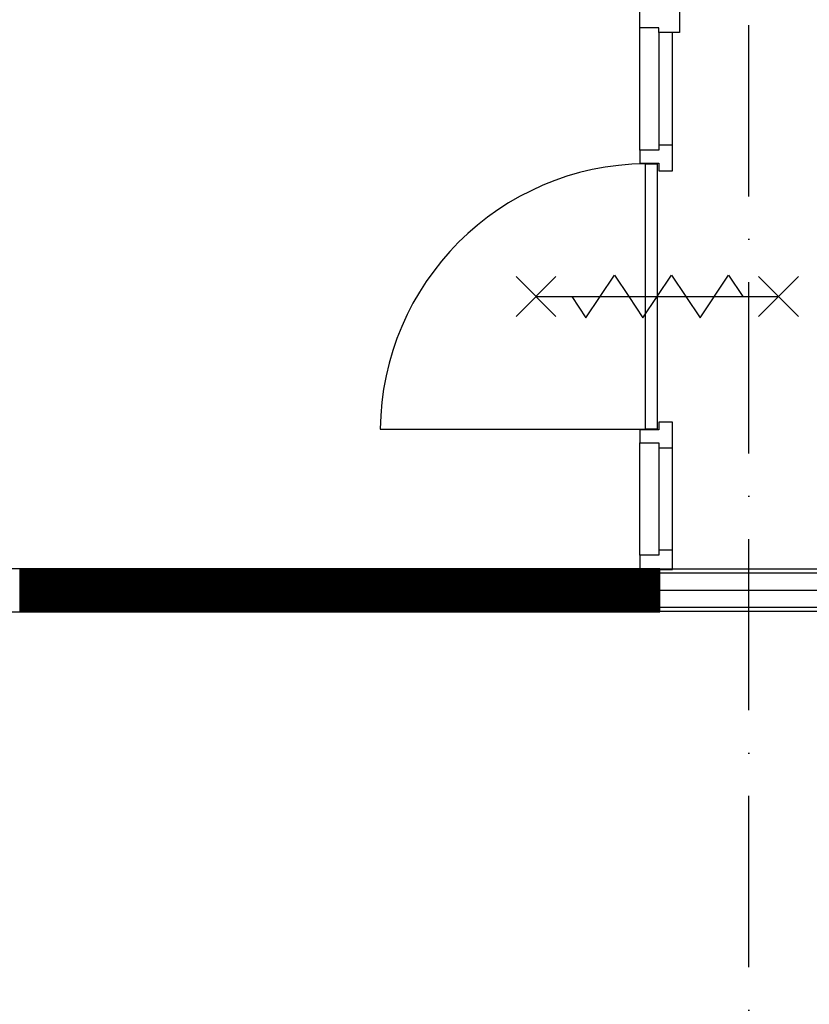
# Model space of a CAD drawing. Header units: millimetres. Extents: x -6587 to 112313, y 244 to 84344.
# Tile 13 of 54: x 22243 to 25011, y 36656 to 40106. Entities that reach past the tile are written whole.
import ezdxf

# ---------------------------------------------------------------- set-up
doc = ezdxf.new("R2010")
doc.units = ezdxf.units.MM
doc.header["$LTSCALE"] = 100
doc.linetypes.add('DASHDOT', pattern=[9, 6, -1.5, 0, -1.5])
for name, color, linetype in [('AL$7----_STRAMIEN', 1, 'DASHDOT'), ('AL28----_KONSTRUKTIE', 3, 'CONTINUOUS'), ('AL32----_DRAAIRICHTING', 1, 'CONTINUOUS'), ('ALXA1---_RASTER50', 12, 'CONTINUOUS'), ('ALXAB---_PREFABBETON', 1, 'CONTINUOUS'), ('LIJN025', 10, 'CONTINUOUS')]:
    doc.layers.add(name, color=color, linetype=linetype)

# ---------------------------------------------------------------- blocks, each defined once
blk = doc.blocks.new('A$Cb38f1ce1')
at = {"layer": 'AL$7----_STRAMIEN', "color": 1}
blk.add_lwpolyline([(21547.7, 1456.2), (21547.7, 70088.1)], dxfattribs=at)
at = {"layer": 'AL28----_KONSTRUKTIE', "color": 8}
for p, q in [((21235.4, 31655), (14437.7, 31655)), ((21235.4, 31655), (14437.7, 31655)), ((14437.7, 31505), (21235.4, 31505)), ((14437.7, 31505), (21235.4, 31505))]:
    blk.add_line(p, q, dxfattribs=at)
at = {"layer": 'AL32----_DRAAIRICHTING', "color": 8}
for p, q in [((21165.7, 33551), (21165.7, 33607)), ((21304.7, 33624), (21304.7, 33534)), ((21232.7, 33551), (21165.7, 33551)), ((21165.7, 33122), (21165.7, 33551)), ((21232.7, 33534), (21232.7, 33551)), ((21232.7, 33534), (21232.7, 33139)), ((21304.7, 33534), (21232.7, 33534)), ((21279.7, 33139), (21279.7, 33534)), ((21232.7, 33122), (21165.7, 33122)), ((21165.7, 33122), (21165.7, 33076)), ((21279.7, 33139), (21232.7, 33139)), ((21232.7, 33139), (21232.7, 33122)), ((21279.7, 33049), (21279.7, 33139)), ((21165.7, 33076), (21232.7, 33076)), ((21185.7, 33074), (21226.7, 33074)), ((21185.7, 32144), (21185.7, 33074)), ((21226.7, 33074), (21226.7, 32144)), ((21232.7, 33076), (21232.7, 33049)), ((21232.7, 33049), (21279.7, 33049)), ((21279.7, 32169), (21232.7, 32169)), ((21232.7, 32169), (21232.7, 32142)), ((21279.7, 32079), (21279.7, 32169)), ((20255.7, 32144), (21185.7, 32144)), ((21232.7, 32142), (21165.7, 32142)), ((21165.7, 32142), (21165.7, 32096)), ((21226.7, 32144), (21185.7, 32144)), ((21165.7, 32096), (21232.7, 32096)), ((21165.7, 31703), (21165.7, 32096)), ((21232.7, 32096), (21232.7, 32079)), ((21232.7, 32079), (21232.7, 31720)), ((21232.7, 32079), (21279.7, 32079)), ((21279.7, 31720), (21279.7, 32079)), ((21232.7, 31703), (21165.7, 31703)), ((21165.7, 31703), (21165.7, 31653)), ((21279.7, 31720), (21232.7, 31720)), ((21232.7, 31720), (21232.7, 31703)), ((21279.7, 31653), (21279.7, 31720)), ((19930.8, 31655), (19930.8, 31505)), ((19932.8, 31655), (19932.8, 31505)), ((19934.8, 31655), (19934.8, 31505)), ((19936.8, 31655), (19936.8, 31505)), ((19938.8, 31655), (19938.8, 31505)), ((19940.8, 31655), (19940.8, 31505)), ((19942.8, 31655), (19942.8, 31505)), ((19944.8, 31655), (19944.8, 31505)), ((19946.8, 31655), (19946.8, 31505)), ((19948.8, 31655), (19948.8, 31505)), ((19950.8, 31655), (19950.8, 31505)), ((19952.8, 31655), (19952.8, 31505)), ((19954.8, 31655), (19954.8, 31505)), ((19956.8, 31655), (19956.8, 31505)), ((19958.8, 31655), (19958.8, 31505)), ((19960.8, 31655), (19960.8, 31505)), ((19962.8, 31655), (19962.8, 31505)), ((19964.8, 31655), (19964.8, 31505)), ((19966.8, 31655), (19966.8, 31505)), ((19968.8, 31655), (19968.8, 31505)), ((19970.8, 31655), (19970.8, 31505)), ((19972.8, 31655), (19972.8, 31505)), ((19974.8, 31655), (19974.8, 31505)), ((19976.8, 31655), (19976.8, 31505)), ((19978.8, 31655), (19978.8, 31505)), ((19980.8, 31655), (19980.8, 31505)), ((19982.8, 31655), (19982.8, 31505)), ((19984.8, 31655), (19984.8, 31505)), ((19986.8, 31655), (19986.8, 31505)), ((19988.8, 31655), (19988.8, 31505)), ((19990.8, 31655), (19990.8, 31505)), ((19992.8, 31655), (19992.8, 31505)), ((19994.8, 31655), (19994.8, 31505)), ((19996.8, 31655), (19996.8, 31505)), ((19998.8, 31655), (19998.8, 31505)), ((20000.8, 31655), (20000.8, 31505)), ((20002.8, 31655), (20002.8, 31505)), ((20004.8, 31655), (20004.8, 31505)), ((20006.8, 31655), (20006.8, 31505)), ((20008.8, 31655), (20008.8, 31505)), ((20010.8, 31655), (20010.8, 31505)), ((20012.8, 31655), (20012.8, 31505)), ((20014.8, 31655), (20014.8, 31505)), ((20016.8, 31655), (20016.8, 31505)), ((20018.8, 31655), (20018.8, 31505)), ((20020.8, 31655), (20020.8, 31505)), ((20022.8, 31655), (20022.8, 31505)), ((20024.8, 31655), (20024.8, 31505)), ((20026.8, 31655), (20026.8, 31505)), ((20028.8, 31655), (20028.8, 31505)), ((20030.8, 31655), (20030.8, 31505)), ((20032.8, 31655), (20032.8, 31505)), ((20034.8, 31655), (20034.8, 31505)), ((20036.8, 31655), (20036.8, 31505)), ((20038.8, 31655), (20038.8, 31505)), ((20040.8, 31655), (20040.8, 31505)), ((20042.8, 31655), (20042.8, 31505)), ((20044.8, 31655), (20044.8, 31505)), ((20046.8, 31655), (20046.8, 31505)), ((20048.8, 31655), (20048.8, 31505)), ((20050.8, 31655), (20050.8, 31505)), ((20052.8, 31655), (20052.8, 31505)), ((20054.8, 31655), (20054.8, 31505)), ((20056.8, 31655), (20056.8, 31505)), ((20058.8, 31655), (20058.8, 31505)), ((20060.8, 31655), (20060.8, 31505)), ((20062.8, 31655), (20062.8, 31505)), ((20064.8, 31655), (20064.8, 31505)), ((20066.8, 31655), (20066.8, 31505)), ((20068.8, 31655), (20068.8, 31505)), ((20070.8, 31655), (20070.8, 31505)), ((20072.8, 31655), (20072.8, 31505)), ((20074.8, 31655), (20074.8, 31505)), ((20076.8, 31655), (20076.8, 31505)), ((20078.8, 31655), (20078.8, 31505)), ((20080.8, 31655), (20080.8, 31505)), ((20082.8, 31655), (20082.8, 31505)), ((20084.8, 31655), (20084.8, 31505)), ((20086.8, 31655), (20086.8, 31505)), ((20088.8, 31655), (20088.8, 31505)), ((20090.8, 31655), (20090.8, 31505)), ((20092.8, 31655), (20092.8, 31505)), ((20094.8, 31655), (20094.8, 31505)), ((20096.8, 31655), (20096.8, 31505)), ((20098.8, 31655), (20098.8, 31505)), ((20100.8, 31655), (20100.8, 31505)), ((20102.8, 31655), (20102.8, 31505)), ((20104.8, 31655), (20104.8, 31505)), ((20106.8, 31655), (20106.8, 31505)), ((20108.8, 31655), (20108.8, 31505)), ((20110.8, 31655), (20110.8, 31505)), ((20112.8, 31655), (20112.8, 31505)), ((20114, 31655), (20264, 31505)), ((20114, 31655), (20264, 31505)), ((20114.8, 31655), (20114.8, 31505)), ((20116.8, 31655), (20116.8, 31505)), ((20118.8, 31655), (20118.8, 31505)), ((20120.8, 31655), (20120.8, 31505)), ((20122.8, 31655), (20122.8, 31505)), ((20124.8, 31655), (20124.8, 31505)), ((20126.8, 31655), (20126.8, 31505)), ((20128.8, 31655), (20128.8, 31505)), ((20130.8, 31655), (20130.8, 31505)), ((20132.8, 31655), (20132.8, 31505)), ((20134.8, 31655), (20134.8, 31505)), ((20136.8, 31655), (20136.8, 31505)), ((20138.8, 31655), (20138.8, 31505)), ((20140.8, 31655), (20140.8, 31505)), ((20142.8, 31655), (20142.8, 31505)), ((20144.8, 31655), (20144.8, 31505)), ((20146.8, 31655), (20146.8, 31505)), ((20148.8, 31655), (20148.8, 31505)), ((20150.8, 31655), (20150.8, 31505)), ((20152.8, 31655), (20152.8, 31505)), ((20154.8, 31655), (20154.8, 31505)), ((20156.8, 31655), (20156.8, 31505)), ((20158.8, 31655), (20158.8, 31505)), ((20160.8, 31655), (20160.8, 31505)), ((20162.8, 31655), (20162.8, 31505)), ((20164.8, 31655), (20164.8, 31505)), ((20166.8, 31655), (20166.8, 31505)), ((20168.8, 31655), (20168.8, 31505)), ((20170.8, 31655), (20170.8, 31505)), ((20172.8, 31655), (20172.8, 31505)), ((20174.8, 31655), (20174.8, 31505)), ((20176.8, 31655), (20176.8, 31505)), ((20178.8, 31655), (20178.8, 31505)), ((20180.8, 31655), (20180.8, 31505)), ((20182.8, 31655), (20182.8, 31505)), ((20184.8, 31655), (20184.8, 31505)), ((20186.8, 31655), (20186.8, 31505)), ((20188.8, 31655), (20188.8, 31505)), ((20190.8, 31655), (20190.8, 31505)), ((20192.8, 31655), (20192.8, 31505)), ((20194.8, 31655), (20194.8, 31505)), ((20196.8, 31655), (20196.8, 31505)), ((20198.8, 31655), (20198.8, 31505)), ((20200.8, 31655), (20200.8, 31505)), ((20202.8, 31655), (20202.8, 31505)), ((20204.8, 31655), (20204.8, 31505)), ((20206.8, 31655), (20206.8, 31505)), ((20208.8, 31655), (20208.8, 31505)), ((20210.8, 31655), (20210.8, 31505)), ((20212.8, 31655), (20212.8, 31505)), ((20214.8, 31655), (20214.8, 31505)), ((20216.8, 31655), (20216.8, 31505)), ((20218.8, 31655), (20218.8, 31505)), ((20220.8, 31655), (20220.8, 31505)), ((20222.8, 31655), (20222.8, 31505)), ((20224.8, 31655), (20224.8, 31505)), ((20226.8, 31655), (20226.8, 31505)), ((20228.8, 31655), (20228.8, 31505)), ((20230.8, 31655), (20230.8, 31505)), ((20232.8, 31655), (20232.8, 31505)), ((20234.8, 31655), (20234.8, 31505)), ((20236.8, 31655), (20236.8, 31505)), ((20238.8, 31655), (20238.8, 31505)), ((20240.8, 31655), (20240.8, 31505)), ((20242.8, 31655), (20242.8, 31505)), ((20244.8, 31655), (20244.8, 31505)), ((20246.8, 31655), (20246.8, 31505)), ((20248.8, 31655), (20248.8, 31505)), ((20250.8, 31655), (20250.8, 31505)), ((20252.8, 31655), (20252.8, 31505)), ((20254.8, 31655), (20254.8, 31505)), ((20256.8, 31655), (20256.8, 31505)), ((20258.8, 31655), (20258.8, 31505)), ((20260.8, 31655), (20260.8, 31505)), ((20262.8, 31655), (20262.8, 31505)), ((20264.8, 31655), (20264.8, 31505)), ((20266.8, 31655), (20266.8, 31505)), ((20268.8, 31655), (20268.8, 31505)), ((20270.8, 31655), (20270.8, 31505)), ((20272.8, 31655), (20272.8, 31505)), ((20274.8, 31655), (20274.8, 31505)), ((20276.8, 31655), (20276.8, 31505)), ((20278.8, 31655), (20278.8, 31505)), ((20280.8, 31655), (20280.8, 31505)), ((20282.8, 31655), (20282.8, 31505)), ((20284.8, 31655), (20284.8, 31505)), ((20286.8, 31655), (20286.8, 31505)), ((20288.8, 31655), (20288.8, 31505)), ((20290.8, 31655), (20290.8, 31505)), ((20292.8, 31655), (20292.8, 31505)), ((20294.8, 31655), (20294.8, 31505)), ((20296.8, 31655), (20296.8, 31505)), ((20298.8, 31655), (20298.8, 31505)), ((20300.8, 31655), (20300.8, 31505)), ((20302.8, 31655), (20302.8, 31505)), ((20304.8, 31655), (20304.8, 31505)), ((20306.8, 31655), (20306.8, 31505)), ((20308.8, 31655), (20308.8, 31505)), ((20310.8, 31655), (20310.8, 31505)), ((20312.8, 31655), (20312.8, 31505)), ((20314.8, 31655), (20314.8, 31505)), ((20316.8, 31655), (20316.8, 31505)), ((20318.8, 31655), (20318.8, 31505)), ((20320.8, 31655), (20320.8, 31505)), ((20322.8, 31655), (20322.8, 31505)), ((20324.8, 31655), (20324.8, 31505)), ((20326.2, 31655), (20476.2, 31505)), ((20326.2, 31655), (20476.2, 31505)), ((20326.8, 31655), (20326.8, 31505)), ((20328.8, 31655), (20328.8, 31505)), ((20330.8, 31655), (20330.8, 31505)), ((20332.8, 31655), (20332.8, 31505)), ((20334.8, 31655), (20334.8, 31505)), ((20336.8, 31655), (20336.8, 31505)), ((20338.8, 31655), (20338.8, 31505)), ((20340.8, 31655), (20340.8, 31505)), ((20342.8, 31655), (20342.8, 31505)), ((20344.8, 31655), (20344.8, 31505)), ((20346.8, 31655), (20346.8, 31505)), ((20348.8, 31655), (20348.8, 31505)), ((20350.8, 31655), (20350.8, 31505)), ((20352.8, 31655), (20352.8, 31505)), ((20354.8, 31655), (20354.8, 31505)), ((20356.8, 31655), (20356.8, 31505)), ((20358.8, 31655), (20358.8, 31505)), ((20360.8, 31655), (20360.8, 31505)), ((20362.8, 31655), (20362.8, 31505)), ((20364.8, 31655), (20364.8, 31505)), ((20366.8, 31655), (20366.8, 31505)), ((20368.8, 31655), (20368.8, 31505)), ((20370.8, 31655), (20370.8, 31505)), ((20372.8, 31655), (20372.8, 31505)), ((20374.8, 31655), (20374.8, 31505)), ((20376.8, 31655), (20376.8, 31505)), ((20378.8, 31655), (20378.8, 31505)), ((20380.8, 31655), (20380.8, 31505)), ((20382.8, 31655), (20382.8, 31505)), ((20384.8, 31655), (20384.8, 31505)), ((20386.8, 31655), (20386.8, 31505)), ((20388.8, 31655), (20388.8, 31505)), ((20390.8, 31655), (20390.8, 31505)), ((20392.8, 31655), (20392.8, 31505)), ((20394.8, 31655), (20394.8, 31505)), ((20396.8, 31655), (20396.8, 31505)), ((20398.8, 31655), (20398.8, 31505)), ((20400.8, 31655), (20400.8, 31505)), ((20402.8, 31655), (20402.8, 31505)), ((20404.8, 31655), (20404.8, 31505)), ((20406.8, 31655), (20406.8, 31505)), ((20408.8, 31655), (20408.8, 31505)), ((20410.8, 31655), (20410.8, 31505)), ((20412.8, 31655), (20412.8, 31505)), ((20414.8, 31655), (20414.8, 31505)), ((20416.8, 31655), (20416.8, 31505)), ((20418.8, 31655), (20418.8, 31505)), ((20420.8, 31655), (20420.8, 31505)), ((20422.8, 31655), (20422.8, 31505)), ((20424.8, 31655), (20424.8, 31505)), ((20426.8, 31655), (20426.8, 31505)), ((20428.8, 31655), (20428.8, 31505)), ((20430.8, 31655), (20430.8, 31505)), ((20432.8, 31655), (20432.8, 31505)), ((20434.8, 31655), (20434.8, 31505)), ((20436.8, 31655), (20436.8, 31505)), ((20438.8, 31655), (20438.8, 31505)), ((20440.8, 31655), (20440.8, 31505)), ((20442.8, 31655), (20442.8, 31505)), ((20444.8, 31655), (20444.8, 31505)), ((20446.8, 31655), (20446.8, 31505)), ((20448.8, 31655), (20448.8, 31505)), ((20450.8, 31655), (20450.8, 31505)), ((20452.8, 31655), (20452.8, 31505)), ((20454.8, 31655), (20454.8, 31505)), ((20456.8, 31655), (20456.8, 31505)), ((20458.8, 31655), (20458.8, 31505)), ((20460.8, 31655), (20460.8, 31505)), ((20462.8, 31655), (20462.8, 31505)), ((20464.8, 31655), (20464.8, 31505)), ((20466.8, 31655), (20466.8, 31505)), ((20468.8, 31655), (20468.8, 31505)), ((20470.8, 31655), (20470.8, 31505)), ((20472.8, 31655), (20472.8, 31505)), ((20474.8, 31655), (20474.8, 31505)), ((20476.8, 31655), (20476.8, 31505)), ((20478.8, 31655), (20478.8, 31505)), ((20480.8, 31655), (20480.8, 31505)), ((20482.8, 31655), (20482.8, 31505)), ((20484.8, 31655), (20484.8, 31505)), ((20486.8, 31655), (20486.8, 31505)), ((20488.8, 31655), (20488.8, 31505)), ((20490.8, 31655), (20490.8, 31505)), ((20492.8, 31655), (20492.8, 31505)), ((20494.8, 31655), (20494.8, 31505)), ((20496.8, 31655), (20496.8, 31505)), ((20498.8, 31655), (20498.8, 31505)), ((20500.8, 31655), (20500.8, 31505)), ((20502.8, 31655), (20502.8, 31505)), ((20504.8, 31655), (20504.8, 31505)), ((20506.8, 31655), (20506.8, 31505)), ((20508.8, 31655), (20508.8, 31505)), ((20510.8, 31655), (20510.8, 31505)), ((20512.8, 31655), (20512.8, 31505)), ((20514.8, 31655), (20514.8, 31505)), ((20516.8, 31655), (20516.8, 31505)), ((20518.8, 31655), (20518.8, 31505)), ((20520.8, 31655), (20520.8, 31505)), ((20522.8, 31655), (20522.8, 31505)), ((20524.8, 31655), (20524.8, 31505)), ((20526.8, 31655), (20526.8, 31505)), ((20528.8, 31655), (20528.8, 31505)), ((20530.8, 31655), (20530.8, 31505)), ((20532.8, 31655), (20532.8, 31505)), ((20534.8, 31655), (20534.8, 31505)), ((20536.8, 31655), (20536.8, 31505)), ((20538.3, 31655), (20688.3, 31505)), ((20538.3, 31655), (20688.3, 31505)), ((20538.8, 31655), (20538.8, 31505)), ((20540.8, 31655), (20540.8, 31505)), ((20542.8, 31655), (20542.8, 31505)), ((20544.8, 31655), (20544.8, 31505)), ((20546.8, 31655), (20546.8, 31505)), ((20548.8, 31655), (20548.8, 31505)), ((20550.8, 31655), (20550.8, 31505)), ((20552.8, 31655), (20552.8, 31505)), ((20554.8, 31655), (20554.8, 31505)), ((20556.8, 31655), (20556.8, 31505)), ((20558.8, 31655), (20558.8, 31505)), ((20560.8, 31655), (20560.8, 31505)), ((20562.8, 31655), (20562.8, 31505)), ((20564.8, 31655), (20564.8, 31505)), ((20566.8, 31655), (20566.8, 31505)), ((20568.8, 31655), (20568.8, 31505)), ((20570.8, 31655), (20570.8, 31505)), ((20572.8, 31655), (20572.8, 31505)), ((20574.8, 31655), (20574.8, 31505)), ((20576.8, 31655), (20576.8, 31505)), ((20578.8, 31655), (20578.8, 31505)), ((20580.8, 31655), (20580.8, 31505)), ((20582.8, 31655), (20582.8, 31505)), ((20584.8, 31655), (20584.8, 31505)), ((20586.8, 31655), (20586.8, 31505)), ((20588.8, 31655), (20588.8, 31505)), ((20590.8, 31655), (20590.8, 31505)), ((20592.8, 31655), (20592.8, 31505)), ((20594.8, 31655), (20594.8, 31505)), ((20596.8, 31655), (20596.8, 31505)), ((20598.8, 31655), (20598.8, 31505)), ((20600.8, 31655), (20600.8, 31505)), ((20602.8, 31655), (20602.8, 31505)), ((20604.8, 31655), (20604.8, 31505)), ((20606.8, 31655), (20606.8, 31505)), ((20608.8, 31655), (20608.8, 31505)), ((20610.8, 31655), (20610.8, 31505)), ((20612.8, 31655), (20612.8, 31505)), ((20614.8, 31655), (20614.8, 31505)), ((20616.8, 31655), (20616.8, 31505)), ((20618.8, 31655), (20618.8, 31505)), ((20620.8, 31655), (20620.8, 31505)), ((20622.8, 31655), (20622.8, 31505)), ((20624.8, 31655), (20624.8, 31505)), ((20626.8, 31655), (20626.8, 31505)), ((20628.8, 31655), (20628.8, 31505)), ((20630.8, 31655), (20630.8, 31505)), ((20632.8, 31655), (20632.8, 31505)), ((20634.8, 31655), (20634.8, 31505)), ((20636.8, 31655), (20636.8, 31505)), ((20638.8, 31655), (20638.8, 31505)), ((20640.8, 31655), (20640.8, 31505)), ((20642.8, 31655), (20642.8, 31505)), ((20644.8, 31655), (20644.8, 31505)), ((20646.8, 31655), (20646.8, 31505)), ((20648.8, 31655), (20648.8, 31505)), ((20650.8, 31655), (20650.8, 31505)), ((20652.8, 31655), (20652.8, 31505)), ((20654.8, 31655), (20654.8, 31505)), ((20656.8, 31655), (20656.8, 31505)), ((20658.8, 31655), (20658.8, 31505)), ((20660.8, 31655), (20660.8, 31505)), ((20662.8, 31655), (20662.8, 31505)), ((20664.8, 31655), (20664.8, 31505)), ((20666.8, 31655), (20666.8, 31505)), ((20668.8, 31655), (20668.8, 31505)), ((20670.8, 31655), (20670.8, 31505)), ((20672.8, 31655), (20672.8, 31505)), ((20674.8, 31655), (20674.8, 31505)), ((20676.8, 31655), (20676.8, 31505)), ((20678.8, 31655), (20678.8, 31505)), ((20680.8, 31655), (20680.8, 31505)), ((20682.8, 31655), (20682.8, 31505)), ((20684.8, 31655), (20684.8, 31505)), ((20686.8, 31655), (20686.8, 31505)), ((20688.8, 31655), (20688.8, 31505)), ((20690.8, 31655), (20690.8, 31505)), ((20692.8, 31655), (20692.8, 31505)), ((20694.8, 31655), (20694.8, 31505)), ((20696.8, 31655), (20696.8, 31505)), ((20698.8, 31655), (20698.8, 31505)), ((20700.8, 31655), (20700.8, 31505)), ((20702.8, 31655), (20702.8, 31505)), ((20704.8, 31655), (20704.8, 31505)), ((20706.8, 31655), (20706.8, 31505)), ((20708.8, 31655), (20708.8, 31505)), ((20710.8, 31655), (20710.8, 31505)), ((20712.8, 31655), (20712.8, 31505)), ((20714.8, 31655), (20714.8, 31505)), ((20716.8, 31655), (20716.8, 31505)), ((20718.8, 31655), (20718.8, 31505)), ((20720.8, 31655), (20720.8, 31505)), ((20722.8, 31655), (20722.8, 31505)), ((20724.8, 31655), (20724.8, 31505)), ((20726.8, 31655), (20726.8, 31505)), ((20728.8, 31655), (20728.8, 31505)), ((20730.8, 31655), (20730.8, 31505)), ((20732.8, 31655), (20732.8, 31505)), ((20734.8, 31655), (20734.8, 31505)), ((20736.8, 31655), (20736.8, 31505)), ((20738.8, 31655), (20738.8, 31505)), ((20740.8, 31655), (20740.8, 31505)), ((20742.8, 31655), (20742.8, 31505)), ((20744.8, 31655), (20744.8, 31505)), ((20746.8, 31655), (20746.8, 31505)), ((20748.8, 31655), (20748.8, 31505)), ((20750.4, 31655), (20900.4, 31505)), ((20750.4, 31655), (20900.4, 31505)), ((20750.8, 31655), (20750.8, 31505)), ((20752.8, 31655), (20752.8, 31505)), ((20754.8, 31655), (20754.8, 31505)), ((20756.8, 31655), (20756.8, 31505)), ((20758.8, 31655), (20758.8, 31505)), ((20760.8, 31655), (20760.8, 31505)), ((20762.8, 31655), (20762.8, 31505)), ((20764.8, 31655), (20764.8, 31505)), ((20766.8, 31655), (20766.8, 31505)), ((20768.8, 31655), (20768.8, 31505)), ((20770.8, 31655), (20770.8, 31505)), ((20772.8, 31655), (20772.8, 31505)), ((20774.8, 31655), (20774.8, 31505)), ((20776.8, 31655), (20776.8, 31505)), ((20778.8, 31655), (20778.8, 31505)), ((20780.8, 31655), (20780.8, 31505)), ((20782.8, 31655), (20782.8, 31505)), ((20784.8, 31655), (20784.8, 31505)), ((20786.8, 31655), (20786.8, 31505)), ((20788.8, 31655), (20788.8, 31505)), ((20790.8, 31655), (20790.8, 31505)), ((20792.8, 31655), (20792.8, 31505)), ((20794.8, 31655), (20794.8, 31505)), ((20796.8, 31655), (20796.8, 31505)), ((20798.8, 31655), (20798.8, 31505)), ((20800.8, 31655), (20800.8, 31505)), ((20802.8, 31655), (20802.8, 31505)), ((20804.8, 31655), (20804.8, 31505)), ((20806.8, 31655), (20806.8, 31505)), ((20808.8, 31655), (20808.8, 31505)), ((20810.8, 31655), (20810.8, 31505)), ((20812.8, 31655), (20812.8, 31505)), ((20814.8, 31655), (20814.8, 31505)), ((20816.8, 31655), (20816.8, 31505)), ((20818.8, 31655), (20818.8, 31505)), ((20820.8, 31655), (20820.8, 31505)), ((20822.8, 31655), (20822.8, 31505)), ((20824.8, 31655), (20824.8, 31505)), ((20826.8, 31655), (20826.8, 31505)), ((20828.8, 31655), (20828.8, 31505)), ((20830.8, 31655), (20830.8, 31505)), ((20832.8, 31655), (20832.8, 31505)), ((20834.8, 31655), (20834.8, 31505)), ((20836.8, 31655), (20836.8, 31505)), ((20838.8, 31655), (20838.8, 31505)), ((20840.8, 31655), (20840.8, 31505)), ((20842.8, 31655), (20842.8, 31505)), ((20844.8, 31655), (20844.8, 31505)), ((20846.8, 31655), (20846.8, 31505)), ((20848.8, 31655), (20848.8, 31505)), ((20850.8, 31655), (20850.8, 31505)), ((20852.8, 31655), (20852.8, 31505)), ((20854.8, 31655), (20854.8, 31505)), ((20856.8, 31655), (20856.8, 31505)), ((20858.8, 31655), (20858.8, 31505)), ((20860.8, 31655), (20860.8, 31505)), ((20862.8, 31655), (20862.8, 31505)), ((20864.8, 31655), (20864.8, 31505)), ((20866.8, 31655), (20866.8, 31505)), ((20868.8, 31655), (20868.8, 31505)), ((20870.8, 31655), (20870.8, 31505)), ((20872.8, 31655), (20872.8, 31505)), ((20874.8, 31655), (20874.8, 31505)), ((20876.8, 31655), (20876.8, 31505)), ((20878.8, 31655), (20878.8, 31505)), ((20880.8, 31655), (20880.8, 31505)), ((20882.8, 31655), (20882.8, 31505)), ((20884.8, 31655), (20884.8, 31505)), ((20886.8, 31655), (20886.8, 31505)), ((20888.8, 31655), (20888.8, 31505)), ((20890.8, 31655), (20890.8, 31505)), ((20892.8, 31655), (20892.8, 31505)), ((20894.8, 31655), (20894.8, 31505)), ((20896.8, 31655), (20896.8, 31505)), ((20898.8, 31655), (20898.8, 31505)), ((20900.8, 31655), (20900.8, 31505)), ((20902.8, 31655), (20902.8, 31505)), ((20904.8, 31655), (20904.8, 31505)), ((20906.8, 31655), (20906.8, 31505)), ((20908.8, 31655), (20908.8, 31505)), ((20910.8, 31655), (20910.8, 31505)), ((20912.8, 31655), (20912.8, 31505)), ((20914.8, 31655), (20914.8, 31505)), ((20916.8, 31655), (20916.8, 31505)), ((20918.8, 31655), (20918.8, 31505)), ((20920.8, 31655), (20920.8, 31505)), ((20922.8, 31655), (20922.8, 31505)), ((20924.8, 31655), (20924.8, 31505)), ((20926.8, 31655), (20926.8, 31505)), ((20928.8, 31655), (20928.8, 31505)), ((20930.8, 31655), (20930.8, 31505)), ((20932.8, 31655), (20932.8, 31505)), ((20934.8, 31655), (20934.8, 31505)), ((20936.8, 31655), (20936.8, 31505)), ((20938.8, 31655), (20938.8, 31505)), ((20940.8, 31655), (20940.8, 31505)), ((20942.8, 31655), (20942.8, 31505)), ((20944.8, 31655), (20944.8, 31505)), ((20946.8, 31655), (20946.8, 31505)), ((20948.8, 31655), (20948.8, 31505)), ((20950.8, 31655), (20950.8, 31505)), ((20952.8, 31655), (20952.8, 31505)), ((20954.8, 31655), (20954.8, 31505)), ((20956.8, 31655), (20956.8, 31505)), ((20958.8, 31655), (20958.8, 31505)), ((20960.8, 31655), (20960.8, 31505)), ((20962.6, 31655), (21112.6, 31505)), ((20962.6, 31655), (21112.6, 31505)), ((20962.8, 31655), (20962.8, 31505)), ((20964.8, 31655), (20964.8, 31505)), ((20966.8, 31655), (20966.8, 31505)), ((20968.8, 31655), (20968.8, 31505)), ((20970.8, 31655), (20970.8, 31505)), ((20972.8, 31655), (20972.8, 31505)), ((20974.8, 31655), (20974.8, 31505)), ((20976.8, 31655), (20976.8, 31505)), ((20978.8, 31655), (20978.8, 31505)), ((20980.8, 31655), (20980.8, 31505)), ((20982.8, 31655), (20982.8, 31505)), ((20984.8, 31655), (20984.8, 31505)), ((20986.8, 31655), (20986.8, 31505)), ((20988.8, 31655), (20988.8, 31505)), ((20990.8, 31655), (20990.8, 31505)), ((20992.8, 31655), (20992.8, 31505)), ((20994.8, 31655), (20994.8, 31505)), ((20996.8, 31655), (20996.8, 31505)), ((20998.8, 31655), (20998.8, 31505)), ((21000.8, 31655), (21000.8, 31505)), ((21002.8, 31655), (21002.8, 31505)), ((21004.8, 31655), (21004.8, 31505)), ((21006.8, 31655), (21006.8, 31505)), ((21008.8, 31655), (21008.8, 31505)), ((21010.8, 31655), (21010.8, 31505)), ((21012.8, 31655), (21012.8, 31505)), ((21014.8, 31655), (21014.8, 31505)), ((21016.8, 31655), (21016.8, 31505)), ((21018.8, 31655), (21018.8, 31505)), ((21020.8, 31655), (21020.8, 31505)), ((21022.8, 31655), (21022.8, 31505)), ((21024.8, 31655), (21024.8, 31505)), ((21026.8, 31655), (21026.8, 31505)), ((21028.8, 31655), (21028.8, 31505)), ((21030.8, 31655), (21030.8, 31505)), ((21032.8, 31655), (21032.8, 31505)), ((21034.8, 31655), (21034.8, 31505)), ((21036.8, 31655), (21036.8, 31505)), ((21038.8, 31655), (21038.8, 31505)), ((21040.8, 31655), (21040.8, 31505)), ((21042.8, 31655), (21042.8, 31505)), ((21044.8, 31655), (21044.8, 31505)), ((21046.8, 31655), (21046.8, 31505)), ((21048.8, 31655), (21048.8, 31505)), ((21050.8, 31655), (21050.8, 31505)), ((21052.8, 31655), (21052.8, 31505)), ((21054.8, 31655), (21054.8, 31505)), ((21056.8, 31655), (21056.8, 31505)), ((21058.8, 31655), (21058.8, 31505)), ((21060.8, 31655), (21060.8, 31505)), ((21062.8, 31655), (21062.8, 31505)), ((21064.8, 31655), (21064.8, 31505)), ((21066.8, 31655), (21066.8, 31505)), ((21068.8, 31655), (21068.8, 31505)), ((21070.8, 31655), (21070.8, 31505)), ((21072.8, 31655), (21072.8, 31505)), ((21074.8, 31655), (21074.8, 31505)), ((21076.8, 31655), (21076.8, 31505)), ((21078.8, 31655), (21078.8, 31505)), ((21080.8, 31655), (21080.8, 31505)), ((21082.8, 31655), (21082.8, 31505)), ((21084.8, 31655), (21084.8, 31505)), ((21086.8, 31655), (21086.8, 31505)), ((21088.8, 31655), (21088.8, 31505)), ((21090.8, 31655), (21090.8, 31505)), ((21092.8, 31655), (21092.8, 31505)), ((21094.8, 31655), (21094.8, 31505)), ((21096.8, 31655), (21096.8, 31505)), ((21098.8, 31655), (21098.8, 31505)), ((21100.8, 31655), (21100.8, 31505)), ((21102.8, 31655), (21102.8, 31505)), ((21104.8, 31655), (21104.8, 31505)), ((21106.8, 31655), (21106.8, 31505)), ((21108.8, 31655), (21108.8, 31505)), ((21110.8, 31655), (21110.8, 31505)), ((21112.8, 31655), (21112.8, 31505)), ((21114.8, 31655), (21114.8, 31505)), ((21116.8, 31655), (21116.8, 31505)), ((21118.8, 31655), (21118.8, 31505)), ((21120.8, 31655), (21120.8, 31505)), ((21122.8, 31655), (21122.8, 31505)), ((21124.8, 31655), (21124.8, 31505)), ((21126.8, 31655), (21126.8, 31505)), ((21128.8, 31655), (21128.8, 31505)), ((21130.8, 31655), (21130.8, 31505)), ((21132.8, 31655), (21132.8, 31505)), ((21134.8, 31655), (21134.8, 31505)), ((21136.8, 31655), (21136.8, 31505)), ((21138.8, 31655), (21138.8, 31505)), ((21140.8, 31655), (21140.8, 31505)), ((21142.8, 31655), (21142.8, 31505)), ((21144.8, 31655), (21144.8, 31505)), ((21146.8, 31655), (21146.8, 31505)), ((21148.8, 31655), (21148.8, 31505)), ((21150.8, 31655), (21150.8, 31505)), ((21152.8, 31655), (21152.8, 31505)), ((21154.8, 31655), (21154.8, 31505)), ((21156.8, 31655), (21156.8, 31505)), ((21158.8, 31655), (21158.8, 31505)), ((21160.8, 31655), (21160.8, 31505)), ((21162.8, 31655), (21162.8, 31505)), ((21164.8, 31655), (21164.8, 31505)), ((21165.7, 31653), (21279.7, 31653)), ((21166.8, 31655), (21166.8, 31505)), ((21168.8, 31655), (21168.8, 31505)), ((21170.8, 31655), (21170.8, 31505)), ((21172.8, 31655), (21172.8, 31505)), ((21174.7, 31655), (21235.4, 31594.3)), ((21174.7, 31655), (21235.4, 31594.3)), ((21174.8, 31655), (21174.8, 31505)), ((21176.8, 31655), (21176.8, 31505)), ((21178.8, 31655), (21178.8, 31505)), ((21180.8, 31655), (21180.8, 31505)), ((21182.8, 31655), (21182.8, 31505)), ((21184.8, 31655), (21184.8, 31505)), ((21186.8, 31655), (21186.8, 31505)), ((21188.8, 31655), (21188.8, 31505)), ((21190.8, 31655), (21190.8, 31505)), ((21192.8, 31655), (21192.8, 31505)), ((21194.8, 31655), (21194.8, 31505)), ((21196.8, 31655), (21196.8, 31505)), ((21198.8, 31655), (21198.8, 31505)), ((21200.8, 31655), (21200.8, 31505)), ((21202.8, 31655), (21202.8, 31505)), ((21204.8, 31655), (21204.8, 31505)), ((21206.8, 31655), (21206.8, 31505)), ((21208.8, 31655), (21208.8, 31505)), ((21210.8, 31655), (21210.8, 31505)), ((21212.8, 31655), (21212.8, 31505)), ((21214.8, 31655), (21214.8, 31505)), ((21216.8, 31655), (21216.8, 31505)), ((21218.8, 31655), (21218.8, 31505)), ((21220.8, 31655), (21220.8, 31505)), ((21222.8, 31655), (21222.8, 31505)), ((21224.8, 31655), (21224.8, 31505)), ((21226.8, 31655), (21226.8, 31505)), ((21228.8, 31655), (21228.8, 31505)), ((21230.8, 31655), (21230.8, 31505)), ((21232.8, 31655), (21232.8, 31505)), ((21234.8, 31655), (21234.8, 31505)), ((21235.4, 31655.5), (21947.7, 31655.5)), ((21235.4, 31505.5), (21235.4, 31655.5)), ((21235.4, 31505), (21235.4, 31655)), ((21235.4, 31505), (21235.4, 31655)), ((21235.4, 31640.5), (21932.7, 31640.5)), ((21234.1, 31580.5), (21872.7, 31580.5)), ((21235.4, 31520.5), (21812.7, 31520.5)), ((21797.7, 31505.5), (21235.4, 31505.5))]:
    blk.add_line(p, q, dxfattribs=at)
for points in [[(20731.7, 32539), (20871.7, 32679)], [(20731.7, 32679), (20871.7, 32539)], [(20926.7, 32609), (20976.7, 32534), (21076.7, 32684), (21126.7, 32609)], [(21126.7, 32609), (21176.7, 32534), (21276.7, 32684), (21326.7, 32609)], [(21326.7, 32609), (21376.7, 32534), (21476.7, 32684), (21526.7, 32609)], [(21581.7, 32539), (21721.7, 32679)], [(21581.7, 32679), (21721.7, 32539)], [(20801.7, 32609), (21651.7, 32609)]]:
    blk.add_lwpolyline(points, dxfattribs=at)
blk.add_arc((21194.5, 32135.2), 938.9, 90.538, 179.462, dxfattribs=at)
at = {"layer": 'ALXA1---_RASTER50', "color": 8}
for p, q in [((18992.8, 31655), (18992.8, 31505)), ((18994.8, 31655), (18994.8, 31505)), ((18996.8, 31655), (18996.8, 31505)), ((18998.8, 31655), (18998.8, 31505)), ((19000.8, 31655), (19000.8, 31505)), ((19002.8, 31655), (19002.8, 31505)), ((19004.8, 31655), (19004.8, 31505)), ((19006.8, 31655), (19006.8, 31505)), ((19008.8, 31655), (19008.8, 31505)), ((19010.8, 31655), (19010.8, 31505)), ((19012.8, 31655), (19012.8, 31505)), ((19014.8, 31655), (19014.8, 31505)), ((19016.8, 31655), (19016.8, 31505)), ((19018.8, 31655), (19018.8, 31505)), ((19020.8, 31655), (19020.8, 31505)), ((19022.8, 31655), (19022.8, 31505)), ((19024.8, 31655), (19024.8, 31505)), ((19026.8, 31655), (19026.8, 31505)), ((19028.8, 31655), (19028.8, 31505)), ((19030.8, 31655), (19030.8, 31505)), ((19032.8, 31655), (19032.8, 31505)), ((19034.8, 31655), (19034.8, 31505)), ((19036.8, 31655), (19036.8, 31505)), ((19038.8, 31655), (19038.8, 31505)), ((19040.8, 31655), (19040.8, 31505)), ((19042.8, 31655), (19042.8, 31505)), ((19044.8, 31655), (19044.8, 31505)), ((19046.8, 31655), (19046.8, 31505)), ((19048.8, 31655), (19048.8, 31505)), ((19050.8, 31655), (19050.8, 31505)), ((19052.8, 31655), (19052.8, 31505)), ((19054.8, 31655), (19054.8, 31505)), ((19056.8, 31655), (19056.8, 31505)), ((19058.8, 31655), (19058.8, 31505)), ((19060.8, 31655), (19060.8, 31505)), ((19062.8, 31655), (19062.8, 31505)), ((19064.8, 31655), (19064.8, 31505)), ((19066.8, 31655), (19066.8, 31505)), ((19068.8, 31655), (19068.8, 31505)), ((19070.8, 31655), (19070.8, 31505)), ((19072.8, 31655), (19072.8, 31505)), ((19074.8, 31655), (19074.8, 31505)), ((19076.8, 31655), (19076.8, 31505)), ((19078.8, 31655), (19078.8, 31505)), ((19080.8, 31655), (19080.8, 31505)), ((19082.8, 31655), (19082.8, 31505)), ((19084.8, 31655), (19084.8, 31505)), ((19086.8, 31655), (19086.8, 31505)), ((19088.8, 31655), (19088.8, 31505)), ((19090.8, 31655), (19090.8, 31505)), ((19092.8, 31655), (19092.8, 31505)), ((19094.8, 31655), (19094.8, 31505)), ((19096.8, 31655), (19096.8, 31505)), ((19098.8, 31655), (19098.8, 31505)), ((19100.8, 31655), (19100.8, 31505)), ((19102.8, 31655), (19102.8, 31505)), ((19104.8, 31655), (19104.8, 31505)), ((19106.8, 31655), (19106.8, 31505)), ((19108.8, 31655), (19108.8, 31505)), ((19110.8, 31655), (19110.8, 31505)), ((19112.8, 31655), (19112.8, 31505)), ((19114.8, 31655), (19114.8, 31505)), ((19116.8, 31655), (19116.8, 31505)), ((19118.8, 31655), (19118.8, 31505)), ((19120.8, 31655), (19120.8, 31505)), ((19122.8, 31655), (19122.8, 31505)), ((19124.8, 31655), (19124.8, 31505)), ((19126.8, 31655), (19126.8, 31505)), ((19128.8, 31655), (19128.8, 31505)), ((19130.8, 31655), (19130.8, 31505)), ((19132.8, 31655), (19132.8, 31505)), ((19134.8, 31655), (19134.8, 31505)), ((19136.8, 31655), (19136.8, 31505)), ((19138.8, 31655), (19138.8, 31505)), ((19140.8, 31655), (19140.8, 31505)), ((19142.8, 31655), (19142.8, 31505)), ((19144.8, 31655), (19144.8, 31505)), ((19146.8, 31655), (19146.8, 31505)), ((19148.8, 31655), (19148.8, 31505)), ((19150.8, 31655), (19150.8, 31505)), ((19152.8, 31655), (19152.8, 31505)), ((19154.8, 31655), (19154.8, 31505)), ((19156.8, 31655), (19156.8, 31505)), ((19158.8, 31655), (19158.8, 31505)), ((19160.8, 31655), (19160.8, 31505)), ((19162.8, 31655), (19162.8, 31505)), ((19164.8, 31655), (19164.8, 31505)), ((19166.8, 31655), (19166.8, 31505)), ((19168.8, 31655), (19168.8, 31505)), ((19170.8, 31655), (19170.8, 31505)), ((19172.8, 31655), (19172.8, 31505)), ((19174.8, 31655), (19174.8, 31505)), ((19176.8, 31655), (19176.8, 31505)), ((19178.8, 31655), (19178.8, 31505)), ((19180.8, 31655), (19180.8, 31505)), ((19182.8, 31655), (19182.8, 31505)), ((19184.8, 31655), (19184.8, 31505)), ((19186.8, 31655), (19186.8, 31505)), ((19188.8, 31655), (19188.8, 31505)), ((19190.8, 31655), (19190.8, 31505)), ((19192.8, 31655), (19192.8, 31505)), ((19194.8, 31655), (19194.8, 31505)), ((19196.8, 31655), (19196.8, 31505)), ((19198.8, 31655), (19198.8, 31505)), ((19200.8, 31655), (19200.8, 31505)), ((19202.8, 31655), (19202.8, 31505)), ((19204.8, 31655), (19204.8, 31505)), ((19206.8, 31655), (19206.8, 31505)), ((19208.8, 31655), (19208.8, 31505)), ((19210.8, 31655), (19210.8, 31505)), ((19212.8, 31655), (19212.8, 31505)), ((19214.8, 31655), (19214.8, 31505)), ((19216.8, 31655), (19216.8, 31505)), ((19218.8, 31655), (19218.8, 31505)), ((19220.8, 31655), (19220.8, 31505)), ((19222.8, 31655), (19222.8, 31505)), ((19224.8, 31655), (19224.8, 31505)), ((19226.8, 31655), (19226.8, 31505)), ((19228.8, 31655), (19228.8, 31505)), ((19230.8, 31655), (19230.8, 31505)), ((19232.8, 31655), (19232.8, 31505)), ((19234.8, 31655), (19234.8, 31505)), ((19236.8, 31655), (19236.8, 31505)), ((19238.8, 31655), (19238.8, 31505)), ((19240.8, 31655), (19240.8, 31505)), ((19242.8, 31655), (19242.8, 31505)), ((19244.8, 31655), (19244.8, 31505)), ((19246.8, 31655), (19246.8, 31505)), ((19248.8, 31655), (19248.8, 31505)), ((19250.8, 31655), (19250.8, 31505)), ((19252.8, 31655), (19252.8, 31505)), ((19254.8, 31655), (19254.8, 31505)), ((19256.8, 31655), (19256.8, 31505)), ((19258.8, 31655), (19258.8, 31505)), ((19260.8, 31655), (19260.8, 31505)), ((19262.8, 31655), (19262.8, 31505)), ((19264.8, 31655), (19264.8, 31505)), ((19266.8, 31655), (19266.8, 31505)), ((19268.8, 31655), (19268.8, 31505)), ((19270.8, 31655), (19270.8, 31505)), ((19272.8, 31655), (19272.8, 31505)), ((19274.8, 31655), (19274.8, 31505)), ((19276.8, 31655), (19276.8, 31505)), ((19278.8, 31655), (19278.8, 31505)), ((19280.8, 31655), (19280.8, 31505)), ((19282.8, 31655), (19282.8, 31505)), ((19284.8, 31655), (19284.8, 31505)), ((19286.8, 31655), (19286.8, 31505)), ((19288.8, 31655), (19288.8, 31505)), ((19290.8, 31655), (19290.8, 31505)), ((19292.8, 31655), (19292.8, 31505)), ((19294.8, 31655), (19294.8, 31505)), ((19296.8, 31655), (19296.8, 31505)), ((19298.8, 31655), (19298.8, 31505)), ((19300.8, 31655), (19300.8, 31505)), ((19302.8, 31655), (19302.8, 31505)), ((19304.8, 31655), (19304.8, 31505)), ((19306.8, 31655), (19306.8, 31505)), ((19308.8, 31655), (19308.8, 31505)), ((19310.8, 31655), (19310.8, 31505)), ((19312.8, 31655), (19312.8, 31505)), ((19314.8, 31655), (19314.8, 31505)), ((19316.8, 31655), (19316.8, 31505)), ((19318.8, 31655), (19318.8, 31505)), ((19320.8, 31655), (19320.8, 31505)), ((19322.8, 31655), (19322.8, 31505)), ((19324.8, 31655), (19324.8, 31505)), ((19326.8, 31655), (19326.8, 31505)), ((19328.8, 31655), (19328.8, 31505)), ((19330.8, 31655), (19330.8, 31505)), ((19332.8, 31655), (19332.8, 31505)), ((19334.8, 31655), (19334.8, 31505)), ((19336.8, 31655), (19336.8, 31505)), ((19338.8, 31655), (19338.8, 31505)), ((19340.8, 31655), (19340.8, 31505)), ((19342.8, 31655), (19342.8, 31505)), ((19344.8, 31655), (19344.8, 31505)), ((19346.8, 31655), (19346.8, 31505)), ((19348.8, 31655), (19348.8, 31505)), ((19350.8, 31655), (19350.8, 31505)), ((19352.8, 31655), (19352.8, 31505)), ((19354.8, 31655), (19354.8, 31505)), ((19356.8, 31655), (19356.8, 31505)), ((19358.8, 31655), (19358.8, 31505)), ((19360.8, 31655), (19360.8, 31505)), ((19362.8, 31655), (19362.8, 31505)), ((19364.8, 31655), (19364.8, 31505)), ((19366.8, 31655), (19366.8, 31505)), ((19368.8, 31655), (19368.8, 31505)), ((19370.8, 31655), (19370.8, 31505)), ((19372.8, 31655), (19372.8, 31505)), ((19374.8, 31655), (19374.8, 31505)), ((19376.8, 31655), (19376.8, 31505)), ((19378.8, 31655), (19378.8, 31505)), ((19380.8, 31655), (19380.8, 31505)), ((19382.8, 31655), (19382.8, 31505)), ((19384.8, 31655), (19384.8, 31505)), ((19386.8, 31655), (19386.8, 31505)), ((19388.8, 31655), (19388.8, 31505)), ((19390.8, 31655), (19390.8, 31505)), ((19392.8, 31655), (19392.8, 31505)), ((19394.8, 31655), (19394.8, 31505)), ((19396.8, 31655), (19396.8, 31505)), ((19398.8, 31655), (19398.8, 31505)), ((19400.8, 31655), (19400.8, 31505)), ((19402.8, 31655), (19402.8, 31505)), ((19404.8, 31655), (19404.8, 31505)), ((19406.8, 31655), (19406.8, 31505)), ((19408.8, 31655), (19408.8, 31505)), ((19410.8, 31655), (19410.8, 31505)), ((19412.8, 31655), (19412.8, 31505)), ((19414.8, 31655), (19414.8, 31505)), ((19416.8, 31655), (19416.8, 31505)), ((19418.8, 31655), (19418.8, 31505)), ((19420.8, 31655), (19420.8, 31505)), ((19422.8, 31655), (19422.8, 31505)), ((19424.8, 31655), (19424.8, 31505)), ((19426.8, 31655), (19426.8, 31505)), ((19428.8, 31655), (19428.8, 31505)), ((19430.8, 31655), (19430.8, 31505)), ((19432.8, 31655), (19432.8, 31505)), ((19434.8, 31655), (19434.8, 31505)), ((19436.8, 31655), (19436.8, 31505)), ((19438.8, 31655), (19438.8, 31505)), ((19440.8, 31655), (19440.8, 31505)), ((19442.8, 31655), (19442.8, 31505)), ((19444.8, 31655), (19444.8, 31505)), ((19446.8, 31655), (19446.8, 31505)), ((19448.8, 31655), (19448.8, 31505)), ((19450.8, 31655), (19450.8, 31505)), ((19452.8, 31655), (19452.8, 31505)), ((19454.8, 31655), (19454.8, 31505)), ((19456.8, 31655), (19456.8, 31505)), ((19458.8, 31655), (19458.8, 31505)), ((19460.8, 31655), (19460.8, 31505)), ((19462.8, 31655), (19462.8, 31505)), ((19464.8, 31655), (19464.8, 31505)), ((19466.8, 31655), (19466.8, 31505)), ((19468.8, 31655), (19468.8, 31505)), ((19470.8, 31655), (19470.8, 31505)), ((19472.8, 31655), (19472.8, 31505)), ((19474.8, 31655), (19474.8, 31505)), ((19476.8, 31655), (19476.8, 31505)), ((19478.8, 31655), (19478.8, 31505)), ((19480.8, 31655), (19480.8, 31505)), ((19482.8, 31655), (19482.8, 31505)), ((19484.8, 31655), (19484.8, 31505)), ((19486.8, 31655), (19486.8, 31505)), ((19488.8, 31655), (19488.8, 31505)), ((19490.8, 31655), (19490.8, 31505)), ((19492.8, 31655), (19492.8, 31505)), ((19494.8, 31655), (19494.8, 31505)), ((19496.8, 31655), (19496.8, 31505)), ((19498.8, 31655), (19498.8, 31505)), ((19500.8, 31655), (19500.8, 31505)), ((19502.8, 31655), (19502.8, 31505)), ((19504.8, 31655), (19504.8, 31505)), ((19506.8, 31655), (19506.8, 31505)), ((19508.8, 31655), (19508.8, 31505)), ((19510.8, 31655), (19510.8, 31505)), ((19512.8, 31655), (19512.8, 31505)), ((19514.8, 31655), (19514.8, 31505)), ((19516.8, 31655), (19516.8, 31505)), ((19518.8, 31655), (19518.8, 31505)), ((19520.8, 31655), (19520.8, 31505)), ((19522.8, 31655), (19522.8, 31505)), ((19524.8, 31655), (19524.8, 31505)), ((19526.8, 31655), (19526.8, 31505)), ((19528.8, 31655), (19528.8, 31505)), ((19530.8, 31655), (19530.8, 31505)), ((19532.8, 31655), (19532.8, 31505)), ((19534.8, 31655), (19534.8, 31505)), ((19536.8, 31655), (19536.8, 31505)), ((19538.8, 31655), (19538.8, 31505)), ((19540.8, 31655), (19540.8, 31505)), ((19542.8, 31655), (19542.8, 31505)), ((19544.8, 31655), (19544.8, 31505)), ((19546.8, 31655), (19546.8, 31505)), ((19548.8, 31655), (19548.8, 31505)), ((19550.8, 31655), (19550.8, 31505)), ((19552.8, 31655), (19552.8, 31505)), ((19554.8, 31655), (19554.8, 31505)), ((19556.8, 31655), (19556.8, 31505)), ((19558.8, 31655), (19558.8, 31505)), ((19560.8, 31655), (19560.8, 31505)), ((19562.8, 31655), (19562.8, 31505)), ((19564.8, 31655), (19564.8, 31505)), ((19566.8, 31655), (19566.8, 31505)), ((19568.8, 31655), (19568.8, 31505)), ((19570.8, 31655), (19570.8, 31505)), ((19572.8, 31655), (19572.8, 31505)), ((19574.8, 31655), (19574.8, 31505)), ((19576.8, 31655), (19576.8, 31505)), ((19578.8, 31655), (19578.8, 31505)), ((19580.8, 31655), (19580.8, 31505)), ((19582.8, 31655), (19582.8, 31505)), ((19584.8, 31655), (19584.8, 31505)), ((19586.8, 31655), (19586.8, 31505)), ((19588.8, 31655), (19588.8, 31505)), ((19590.8, 31655), (19590.8, 31505)), ((19592.8, 31655), (19592.8, 31505)), ((19594.8, 31655), (19594.8, 31505)), ((19596.8, 31655), (19596.8, 31505)), ((19598.8, 31655), (19598.8, 31505)), ((19600.8, 31655), (19600.8, 31505)), ((19602.8, 31655), (19602.8, 31505)), ((19604.8, 31655), (19604.8, 31505)), ((19606.8, 31655), (19606.8, 31505)), ((19608.8, 31655), (19608.8, 31505)), ((19610.8, 31655), (19610.8, 31505)), ((19612.8, 31655), (19612.8, 31505)), ((19614.8, 31655), (19614.8, 31505)), ((19616.8, 31655), (19616.8, 31505)), ((19618.8, 31655), (19618.8, 31505)), ((19620.8, 31655), (19620.8, 31505)), ((19622.8, 31655), (19622.8, 31505)), ((19624.8, 31655), (19624.8, 31505)), ((19626.8, 31655), (19626.8, 31505)), ((19628.8, 31655), (19628.8, 31505)), ((19630.8, 31655), (19630.8, 31505)), ((19632.8, 31655), (19632.8, 31505)), ((19634.8, 31655), (19634.8, 31505)), ((19636.8, 31655), (19636.8, 31505)), ((19638.8, 31655), (19638.8, 31505)), ((19640.8, 31655), (19640.8, 31505)), ((19642.8, 31655), (19642.8, 31505)), ((19644.8, 31655), (19644.8, 31505)), ((19646.8, 31655), (19646.8, 31505)), ((19648.8, 31655), (19648.8, 31505)), ((19650.8, 31655), (19650.8, 31505)), ((19652.8, 31655), (19652.8, 31505)), ((19654.8, 31655), (19654.8, 31505)), ((19656.8, 31655), (19656.8, 31505)), ((19658.8, 31655), (19658.8, 31505)), ((19660.8, 31655), (19660.8, 31505)), ((19662.8, 31655), (19662.8, 31505)), ((19664.8, 31655), (19664.8, 31505)), ((19666.8, 31655), (19666.8, 31505)), ((19668.8, 31655), (19668.8, 31505)), ((19670.8, 31655), (19670.8, 31505)), ((19672.8, 31655), (19672.8, 31505)), ((19674.8, 31655), (19674.8, 31505)), ((19676.8, 31655), (19676.8, 31505)), ((19678.8, 31655), (19678.8, 31505)), ((19680.8, 31655), (19680.8, 31505)), ((19682.8, 31655), (19682.8, 31505)), ((19684.8, 31655), (19684.8, 31505)), ((19686.8, 31655), (19686.8, 31505)), ((19688.8, 31655), (19688.8, 31505)), ((19690.8, 31655), (19690.8, 31505)), ((19692.8, 31655), (19692.8, 31505)), ((19694.8, 31655), (19694.8, 31505)), ((19696.8, 31655), (19696.8, 31505)), ((19698.8, 31655), (19698.8, 31505)), ((19700.8, 31655), (19700.8, 31505)), ((19702.8, 31655), (19702.8, 31505)), ((19704.8, 31655), (19704.8, 31505)), ((19706.8, 31655), (19706.8, 31505)), ((19708.8, 31655), (19708.8, 31505)), ((19710.8, 31655), (19710.8, 31505)), ((19712.8, 31655), (19712.8, 31505)), ((19714.8, 31655), (19714.8, 31505)), ((19716.8, 31655), (19716.8, 31505)), ((19718.8, 31655), (19718.8, 31505)), ((19720.8, 31655), (19720.8, 31505)), ((19722.8, 31655), (19722.8, 31505)), ((19724.8, 31655), (19724.8, 31505)), ((19726.8, 31655), (19726.8, 31505)), ((19728.8, 31655), (19728.8, 31505)), ((19730.8, 31655), (19730.8, 31505)), ((19732.8, 31655), (19732.8, 31505)), ((19734.8, 31655), (19734.8, 31505)), ((19736.8, 31655), (19736.8, 31505)), ((19738.8, 31655), (19738.8, 31505)), ((19740.8, 31655), (19740.8, 31505)), ((19742.8, 31655), (19742.8, 31505)), ((19744.8, 31655), (19744.8, 31505)), ((19746.8, 31655), (19746.8, 31505)), ((19748.8, 31655), (19748.8, 31505)), ((19750.8, 31655), (19750.8, 31505)), ((19752.8, 31655), (19752.8, 31505)), ((19754.8, 31655), (19754.8, 31505)), ((19756.8, 31655), (19756.8, 31505)), ((19758.8, 31655), (19758.8, 31505)), ((19760.8, 31655), (19760.8, 31505)), ((19762.8, 31655), (19762.8, 31505)), ((19764.8, 31655), (19764.8, 31505)), ((19766.8, 31655), (19766.8, 31505)), ((19768.8, 31655), (19768.8, 31505)), ((19770.8, 31655), (19770.8, 31505)), ((19772.8, 31655), (19772.8, 31505)), ((19774.8, 31655), (19774.8, 31505)), ((19776.8, 31655), (19776.8, 31505)), ((19778.8, 31655), (19778.8, 31505)), ((19780.8, 31655), (19780.8, 31505)), ((19782.8, 31655), (19782.8, 31505)), ((19784.8, 31655), (19784.8, 31505)), ((19786.8, 31655), (19786.8, 31505)), ((19788.8, 31655), (19788.8, 31505)), ((19790.8, 31655), (19790.8, 31505)), ((19792.8, 31655), (19792.8, 31505)), ((19794.8, 31655), (19794.8, 31505)), ((19796.8, 31655), (19796.8, 31505)), ((19798.8, 31655), (19798.8, 31505)), ((19800.8, 31655), (19800.8, 31505)), ((19802.8, 31655), (19802.8, 31505)), ((19804.8, 31655), (19804.8, 31505)), ((19806.8, 31655), (19806.8, 31505)), ((19808.8, 31655), (19808.8, 31505)), ((19810.8, 31655), (19810.8, 31505)), ((19812.8, 31655), (19812.8, 31505)), ((19814.8, 31655), (19814.8, 31505)), ((19816.8, 31655), (19816.8, 31505)), ((19818.8, 31655), (19818.8, 31505)), ((19820.8, 31655), (19820.8, 31505)), ((19822.8, 31655), (19822.8, 31505)), ((19824.8, 31655), (19824.8, 31505)), ((19826.8, 31655), (19826.8, 31505)), ((19828.8, 31655), (19828.8, 31505)), ((19830.8, 31655), (19830.8, 31505)), ((19832.8, 31655), (19832.8, 31505)), ((19834.8, 31655), (19834.8, 31505)), ((19836.8, 31655), (19836.8, 31505)), ((19838.8, 31655), (19838.8, 31505)), ((19840.8, 31655), (19840.8, 31505)), ((19842.8, 31655), (19842.8, 31505)), ((19844.8, 31655), (19844.8, 31505)), ((19846.8, 31655), (19846.8, 31505)), ((19848.8, 31655), (19848.8, 31505)), ((19850.8, 31655), (19850.8, 31505)), ((19852.8, 31655), (19852.8, 31505)), ((19854.8, 31655), (19854.8, 31505)), ((19856.8, 31655), (19856.8, 31505)), ((19858.8, 31655), (19858.8, 31505)), ((19860.8, 31655), (19860.8, 31505)), ((19862.8, 31655), (19862.8, 31505)), ((19864.8, 31655), (19864.8, 31505)), ((19866.8, 31655), (19866.8, 31505)), ((19868.8, 31655), (19868.8, 31505)), ((19870.8, 31655), (19870.8, 31505)), ((19872.8, 31655), (19872.8, 31505)), ((19874.8, 31655), (19874.8, 31505)), ((19876.8, 31655), (19876.8, 31505)), ((19878.8, 31655), (19878.8, 31505)), ((19880.8, 31655), (19880.8, 31505)), ((19882.8, 31655), (19882.8, 31505)), ((19884.8, 31655), (19884.8, 31505)), ((19886.8, 31655), (19886.8, 31505)), ((19888.8, 31655), (19888.8, 31505)), ((19890.8, 31655), (19890.8, 31505)), ((19892.8, 31655), (19892.8, 31505)), ((19894.8, 31655), (19894.8, 31505)), ((19896.8, 31655), (19896.8, 31505)), ((19898.8, 31655), (19898.8, 31505)), ((19900.8, 31655), (19900.8, 31505)), ((19902.8, 31655), (19902.8, 31505)), ((19904.8, 31655), (19904.8, 31505)), ((19906.8, 31655), (19906.8, 31505)), ((19908.8, 31655), (19908.8, 31505)), ((19910.8, 31655), (19910.8, 31505)), ((19912.8, 31655), (19912.8, 31505)), ((19914.8, 31655), (19914.8, 31505)), ((19916.8, 31655), (19916.8, 31505)), ((19918.8, 31655), (19918.8, 31505)), ((19920.8, 31655), (19920.8, 31505)), ((19922.8, 31655), (19922.8, 31505)), ((19924.8, 31655), (19924.8, 31505)), ((19926.8, 31655), (19926.8, 31505)), ((19928.8, 31655), (19928.8, 31505))]:
    blk.add_line(p, q, dxfattribs=at)
at = {"layer": 'ALXAB---_PREFABBETON', "color": 8}
for p, q in [((19053.4, 31655), (19203.4, 31505)), ((19053.4, 31655), (19203.4, 31505)), ((19265.5, 31655), (19415.5, 31505)), ((19265.5, 31655), (19415.5, 31505)), ((19477.6, 31655), (19627.6, 31505)), ((19477.6, 31655), (19627.6, 31505)), ((19689.8, 31655), (19839.8, 31505)), ((19689.8, 31655), (19839.8, 31505)), ((19901.9, 31655), (20051.9, 31505)), ((19901.9, 31655), (20051.9, 31505))]:
    blk.add_line(p, q, dxfattribs=at)

msp = doc.modelspace()

# ---------------------------------------------------------------- block references
at = {"layer": 'LIJN025'}
msp.add_blockref('A$Cb38f1ce1', (3251.2, 6526.8), dxfattribs=at)

doc.saveas('drawing.dxf')
